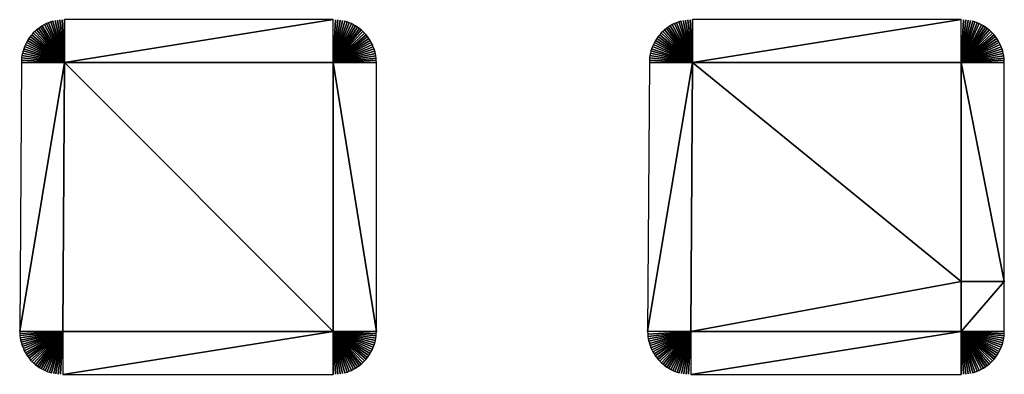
# Model space of a CAD drawing. Header units: metres. Extents: x 30502745 to 30502848, y 6949300 to 6949333.
# Tile 8 of 30: x 30502759 to 30502770, y 6949329 to 6949333. Entities that reach past the tile are written whole.
import ezdxf

# ---------------------------------------------------------------- set-up
doc = ezdxf.new("R2010")
doc.units = ezdxf.units.M
doc.layers.add('162400', color=1, linetype='Continuous', lineweight=0)

msp = doc.modelspace()

# ---------------------------------------------------------------- linework, layer by layer
at = {"layer": '162400', "linetype": 'ByBlock', "lineweight": -2}
for points in [[(30502759.62729562, 6949332.875353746, 77.37999999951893), (30502759.93701486, 6949332.508646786, 76.89999999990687), (30502759.64752044, 6949332.891521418, 77.37999999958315)], [(30502759.64752044, 6949332.891521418, 77.37999999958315), (30502759.93701486, 6949332.508646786, 76.89999999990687), (30502759.66858766, 6949332.906574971, 77.37999999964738)], [(30502759.66858766, 6949332.906574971, 77.37999999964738), (30502759.93701486, 6949332.508646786, 76.89999999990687), (30502759.69043597, 6949332.920470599, 77.37999999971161)], [(30502759.69043597, 6949332.920470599, 77.37999999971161), (30502759.93701486, 6949332.508646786, 76.89999999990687), (30502759.7130018, 6949332.933167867, 77.37999999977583)], [(30502759.7130018, 6949332.933167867, 77.37999999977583), (30502759.93701486, 6949332.508646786, 76.89999999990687), (30502759.73621947, 6949332.944629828, 77.37999999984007)], [(30502759.73621947, 6949332.944629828, 77.37999999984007), (30502759.93701486, 6949332.508646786, 76.89999999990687), (30502759.76002144, 6949332.954823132, 77.3799999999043)], [(30502759.76002144, 6949332.954823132, 77.3799999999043), (30502759.93701486, 6949332.508646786, 76.89999999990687), (30502759.78433844, 6949332.963718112, 77.37999999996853)], [(30502759.78433844, 6949332.963718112, 77.37999999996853), (30502759.93701486, 6949332.508646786, 76.89999999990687), (30502759.80909971, 6949332.971288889, 77.38000000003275)], [(30502759.80909971, 6949332.971288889, 77.38000000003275), (30502759.93701486, 6949332.508646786, 76.89999999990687), (30502759.83423319, 6949332.977513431, 77.38000000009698)], [(30502759.83423319, 6949332.977513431, 77.38000000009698), (30502759.93701486, 6949332.508646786, 76.89999999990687), (30502759.85966577, 6949332.982373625, 77.38000000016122)], [(30502759.85966577, 6949332.982373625, 77.38000000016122), (30502759.93701486, 6949332.508646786, 76.89999999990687), (30502759.88532341, 6949332.98585533, 77.38000000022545)], [(30502759.88532341, 6949332.98585533, 77.38000000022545), (30502759.93701486, 6949332.508646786, 76.89999999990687), (30502759.91113148, 6949332.987948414, 77.38000000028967)], [(30502759.91113148, 6949332.987948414, 77.38000000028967), (30502759.93701486, 6949332.508646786, 76.89999999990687), (30502759.93701486, 6949332.988646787, 77.3800000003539)], [(30502762.93389963, 6949332.988646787, 77.3800000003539), (30502759.93701486, 6949332.988646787, 77.3800000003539), (30502759.93701486, 6949332.508646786, 76.89999999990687)], [(30502762.93389963, 6949332.508646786, 76.89999999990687), (30502762.93389963, 6949332.988646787, 77.3800000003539), (30502759.93701486, 6949332.508646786, 76.89999999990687)], [(30502762.9598863, 6949332.987942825, 77.38000000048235), (30502762.93389963, 6949332.988646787, 77.3800000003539), (30502762.93389963, 6949332.508646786, 76.89999999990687)], [(30502762.9598863, 6949332.987942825, 77.38000000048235), (30502762.93389963, 6949332.508646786, 76.89999999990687), (30502762.98579675, 6949332.985833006, 77.38000000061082)], [(30502762.98579675, 6949332.985833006, 77.38000000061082), (30502762.93389963, 6949332.508646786, 76.89999999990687), (30502763.01155499, 6949332.982323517, 77.38000000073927)], [(30502763.01155499, 6949332.982323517, 77.38000000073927), (30502762.93389963, 6949332.508646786, 76.89999999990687), (30502763.03708544, 6949332.977424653, 77.38000000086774)], [(30502763.03708544, 6949332.977424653, 77.38000000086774), (30502762.93389963, 6949332.508646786, 76.89999999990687), (30502763.06231323, 6949332.971150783, 77.38000000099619)], [(30502763.06231323, 6949332.971150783, 77.38000000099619), (30502762.93389963, 6949332.508646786, 76.89999999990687), (30502763.08716436, 6949332.963520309, 77.38000000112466)], [(30502763.08716436, 6949332.963520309, 77.38000000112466), (30502762.93389963, 6949332.508646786, 76.89999999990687), (30502763.11156594, 6949332.954555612, 77.38000000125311)], [(30502763.11156594, 6949332.954555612, 77.38000000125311), (30502762.93389963, 6949332.508646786, 76.89999999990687), (30502763.1354464, 6949332.944282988, 77.38000000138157)], [(30502763.1354464, 6949332.944282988, 77.38000000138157), (30502762.93389963, 6949332.508646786, 76.89999999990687), (30502763.15873568, 6949332.932732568, 77.38000000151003)], [(30502763.15873568, 6949332.932732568, 77.38000000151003), (30502762.93389963, 6949332.508646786, 76.89999999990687), (30502763.18136548, 6949332.919938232, 77.38000000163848)], [(30502763.18136548, 6949332.919938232, 77.38000000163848), (30502762.93389963, 6949332.508646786, 76.89999999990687), (30502763.20326942, 6949332.905937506, 77.38000000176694)], [(30502763.20326942, 6949332.905937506, 77.38000000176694), (30502762.93389963, 6949332.508646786, 76.89999999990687), (30502763.22438325, 6949332.890771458, 77.3800000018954)], [(30502763.22438325, 6949332.890771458, 77.3800000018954), (30502762.93389963, 6949332.508646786, 76.89999999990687), (30502763.24464504, 6949332.874484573, 77.38000000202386)], [(30502766.62729562, 6949332.875353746, 77.37999999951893), (30502766.93701486, 6949332.508646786, 76.89999999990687), (30502766.64752044, 6949332.891521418, 77.37999999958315)], [(30502766.64752044, 6949332.891521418, 77.37999999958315), (30502766.93701486, 6949332.508646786, 76.89999999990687), (30502766.66858766, 6949332.906574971, 77.37999999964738)], [(30502766.66858766, 6949332.906574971, 77.37999999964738), (30502766.93701486, 6949332.508646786, 76.89999999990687), (30502766.69043597, 6949332.920470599, 77.37999999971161)], [(30502766.69043597, 6949332.920470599, 77.37999999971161), (30502766.93701486, 6949332.508646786, 76.89999999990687), (30502766.7130018, 6949332.933167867, 77.37999999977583)], [(30502766.7130018, 6949332.933167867, 77.37999999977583), (30502766.93701486, 6949332.508646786, 76.89999999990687), (30502766.73621947, 6949332.944629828, 77.37999999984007)], [(30502766.73621947, 6949332.944629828, 77.37999999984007), (30502766.93701486, 6949332.508646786, 76.89999999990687), (30502766.76002144, 6949332.954823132, 77.3799999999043)], [(30502766.76002144, 6949332.954823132, 77.3799999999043), (30502766.93701486, 6949332.508646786, 76.89999999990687), (30502766.78433844, 6949332.963718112, 77.37999999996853)], [(30502766.78433844, 6949332.963718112, 77.37999999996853), (30502766.93701486, 6949332.508646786, 76.89999999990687), (30502766.80909971, 6949332.971288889, 77.38000000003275)], [(30502766.80909971, 6949332.971288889, 77.38000000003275), (30502766.93701486, 6949332.508646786, 76.89999999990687), (30502766.83423319, 6949332.977513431, 77.38000000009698)], [(30502766.83423319, 6949332.977513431, 77.38000000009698), (30502766.93701486, 6949332.508646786, 76.89999999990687), (30502766.85966577, 6949332.982373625, 77.38000000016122)], [(30502766.85966577, 6949332.982373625, 77.38000000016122), (30502766.93701486, 6949332.508646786, 76.89999999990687), (30502766.88532341, 6949332.98585533, 77.38000000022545)], [(30502766.88532341, 6949332.98585533, 77.38000000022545), (30502766.93701486, 6949332.508646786, 76.89999999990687), (30502766.91113148, 6949332.987948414, 77.38000000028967)], [(30502766.91113148, 6949332.987948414, 77.38000000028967), (30502766.93701486, 6949332.508646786, 76.89999999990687), (30502766.93701486, 6949332.988646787, 77.3800000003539)], [(30502769.93389963, 6949332.988646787, 77.3800000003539), (30502766.93701486, 6949332.988646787, 77.3800000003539), (30502766.93701486, 6949332.508646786, 76.89999999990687)], [(30502769.93389963, 6949332.508646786, 76.89999999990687), (30502769.93389963, 6949332.988646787, 77.3800000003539), (30502766.93701486, 6949332.508646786, 76.89999999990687)], [(30502769.9598863, 6949332.987942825, 77.38000000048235), (30502769.93389963, 6949332.988646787, 77.3800000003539), (30502769.93389963, 6949332.508646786, 76.89999999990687)], [(30502769.9598863, 6949332.987942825, 77.38000000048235), (30502769.93389963, 6949332.508646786, 76.89999999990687), (30502769.98579675, 6949332.985833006, 77.38000000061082)], [(30502769.98579675, 6949332.985833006, 77.38000000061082), (30502769.93389963, 6949332.508646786, 76.89999999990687), (30502770.01155499, 6949332.982323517, 77.38000000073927)], [(30502770.01155499, 6949332.982323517, 77.38000000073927), (30502769.93389963, 6949332.508646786, 76.89999999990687), (30502770.03708544, 6949332.977424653, 77.38000000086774)], [(30502770.03708544, 6949332.977424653, 77.38000000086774), (30502769.93389963, 6949332.508646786, 76.89999999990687), (30502770.06231323, 6949332.971150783, 77.38000000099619)], [(30502770.06231323, 6949332.971150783, 77.38000000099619), (30502769.93389963, 6949332.508646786, 76.89999999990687), (30502770.08716436, 6949332.963520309, 77.38000000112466)], [(30502770.08716436, 6949332.963520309, 77.38000000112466), (30502769.93389963, 6949332.508646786, 76.89999999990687), (30502770.11156594, 6949332.954555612, 77.38000000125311)], [(30502770.11156594, 6949332.954555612, 77.38000000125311), (30502769.93389963, 6949332.508646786, 76.89999999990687), (30502770.1354464, 6949332.944282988, 77.38000000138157)], [(30502770.1354464, 6949332.944282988, 77.38000000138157), (30502769.93389963, 6949332.508646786, 76.89999999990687), (30502770.15873568, 6949332.932732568, 77.38000000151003)], [(30502770.15873568, 6949332.932732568, 77.38000000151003), (30502769.93389963, 6949332.508646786, 76.89999999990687), (30502770.18136548, 6949332.919938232, 77.38000000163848)], [(30502770.18136548, 6949332.919938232, 77.38000000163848), (30502769.93389963, 6949332.508646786, 76.89999999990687), (30502770.20326942, 6949332.905937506, 77.38000000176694)], [(30502770.20326942, 6949332.905937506, 77.38000000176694), (30502769.93389963, 6949332.508646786, 76.89999999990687), (30502770.22438325, 6949332.890771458, 77.3800000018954)], [(30502770.22438325, 6949332.890771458, 77.3800000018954), (30502769.93389963, 6949332.508646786, 76.89999999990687), (30502770.24464504, 6949332.874484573, 77.38000000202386)], [(30502759.52674017, 6949332.757794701, 77.37999999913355), (30502759.93701486, 6949332.508646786, 76.89999999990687), (30502759.54077208, 6949332.779555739, 77.37999999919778)], [(30502759.54077208, 6949332.779555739, 77.37999999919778), (30502759.93701486, 6949332.508646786, 76.89999999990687), (30502759.555957, 6949332.800528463, 77.37999999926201)], [(30502759.555957, 6949332.800528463, 77.37999999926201), (30502759.93701486, 6949332.508646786, 76.89999999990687), (30502759.57225076, 6949332.820651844, 77.37999999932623)], [(30502759.57225076, 6949332.820651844, 77.37999999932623), (30502759.93701486, 6949332.508646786, 76.89999999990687), (30502759.58960595, 6949332.839867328, 77.37999999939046)], [(30502759.58960595, 6949332.839867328, 77.37999999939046), (30502759.93701486, 6949332.508646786, 76.89999999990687), (30502759.60797204, 6949332.858118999, 77.3799999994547)], [(30502759.60797204, 6949332.858118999, 77.3799999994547), (30502759.93701486, 6949332.508646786, 76.89999999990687), (30502759.62729562, 6949332.875353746, 77.37999999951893)], [(30502763.24464504, 6949332.874484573, 77.38000000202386), (30502762.93389963, 6949332.508646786, 76.89999999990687), (30502763.26399537, 6949332.857124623, 77.38000000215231)], [(30502763.26399537, 6949332.857124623, 77.38000000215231), (30502762.93389963, 6949332.508646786, 76.89999999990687), (30502763.28237746, 6949332.838742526, 77.38000000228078)], [(30502763.28237746, 6949332.838742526, 77.38000000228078), (30502762.93389963, 6949332.508646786, 76.89999999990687), (30502763.29973741, 6949332.819392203, 77.38000000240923)], [(30502763.29973741, 6949332.819392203, 77.38000000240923), (30502762.93389963, 6949332.508646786, 76.89999999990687), (30502763.3160243, 6949332.799130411, 77.3800000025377)], [(30502763.3160243, 6949332.799130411, 77.3800000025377), (30502762.93389963, 6949332.508646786, 76.89999999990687), (30502763.33119035, 6949332.778016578, 77.38000000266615)], [(30502763.33119035, 6949332.778016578, 77.38000000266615), (30502762.93389963, 6949332.508646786, 76.89999999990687), (30502763.34519107, 6949332.756112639, 77.38000000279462)], [(30502766.52674017, 6949332.757794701, 77.37999999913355), (30502766.93701486, 6949332.508646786, 76.89999999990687), (30502766.54077208, 6949332.779555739, 77.37999999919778)], [(30502766.54077208, 6949332.779555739, 77.37999999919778), (30502766.93701486, 6949332.508646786, 76.89999999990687), (30502766.555957, 6949332.800528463, 77.37999999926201)], [(30502766.555957, 6949332.800528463, 77.37999999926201), (30502766.93701486, 6949332.508646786, 76.89999999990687), (30502766.57225076, 6949332.820651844, 77.37999999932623)], [(30502766.57225076, 6949332.820651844, 77.37999999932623), (30502766.93701486, 6949332.508646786, 76.89999999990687), (30502766.58960595, 6949332.839867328, 77.37999999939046)], [(30502766.58960595, 6949332.839867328, 77.37999999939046), (30502766.93701486, 6949332.508646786, 76.89999999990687), (30502766.60797204, 6949332.858118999, 77.3799999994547)], [(30502766.60797204, 6949332.858118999, 77.3799999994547), (30502766.93701486, 6949332.508646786, 76.89999999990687), (30502766.62729562, 6949332.875353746, 77.37999999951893)], [(30502770.24464504, 6949332.874484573, 77.38000000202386), (30502769.93389963, 6949332.508646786, 76.89999999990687), (30502770.26399537, 6949332.857124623, 77.38000000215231)], [(30502770.26399537, 6949332.857124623, 77.38000000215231), (30502769.93389963, 6949332.508646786, 76.89999999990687), (30502770.28237746, 6949332.838742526, 77.38000000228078)], [(30502770.28237746, 6949332.838742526, 77.38000000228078), (30502769.93389963, 6949332.508646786, 76.89999999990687), (30502770.29973741, 6949332.819392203, 77.38000000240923)], [(30502770.29973741, 6949332.819392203, 77.38000000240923), (30502769.93389963, 6949332.508646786, 76.89999999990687), (30502770.3160243, 6949332.799130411, 77.3800000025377)], [(30502770.3160243, 6949332.799130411, 77.3800000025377), (30502769.93389963, 6949332.508646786, 76.89999999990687), (30502770.33119035, 6949332.778016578, 77.38000000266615)], [(30502770.33119035, 6949332.778016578, 77.38000000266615), (30502769.93389963, 6949332.508646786, 76.89999999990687), (30502770.34519107, 6949332.756112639, 77.38000000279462)], [(30502759.48290662, 6949332.664164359, 77.37999999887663), (30502759.93701486, 6949332.508646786, 76.89999999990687), (30502759.49195341, 6949332.688425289, 77.37999999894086)], [(30502759.49195341, 6949332.688425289, 77.37999999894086), (30502759.93701486, 6949332.508646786, 76.89999999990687), (30502759.50229527, 6949332.712163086, 77.3799999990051)], [(30502759.50229527, 6949332.712163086, 77.3799999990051), (30502759.93701486, 6949332.508646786, 76.89999999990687), (30502759.51390212, 6949332.735308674, 77.37999999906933)], [(30502759.51390212, 6949332.735308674, 77.37999999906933), (30502759.93701486, 6949332.508646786, 76.89999999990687), (30502759.52674017, 6949332.757794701, 77.37999999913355)], [(30502763.34519107, 6949332.756112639, 77.38000000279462), (30502762.93389963, 6949332.508646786, 76.89999999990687), (30502763.35798541, 6949332.733482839, 77.38000000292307)], [(30502763.35798541, 6949332.733482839, 77.38000000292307), (30502762.93389963, 6949332.508646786, 76.89999999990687), (30502763.36953583, 6949332.710193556, 77.38000000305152)], [(30502763.36953583, 6949332.710193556, 77.38000000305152), (30502762.93389963, 6949332.508646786, 76.89999999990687), (30502763.37980845, 6949332.686313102, 77.38000000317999)], [(30502763.37980845, 6949332.686313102, 77.38000000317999), (30502762.93389963, 6949332.508646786, 76.89999999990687), (30502763.38877315, 6949332.661911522, 77.38000000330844)], [(30502766.48290662, 6949332.664164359, 77.37999999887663), (30502766.93701486, 6949332.508646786, 76.89999999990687), (30502766.49195341, 6949332.688425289, 77.37999999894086)], [(30502766.49195341, 6949332.688425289, 77.37999999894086), (30502766.93701486, 6949332.508646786, 76.89999999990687), (30502766.50229527, 6949332.712163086, 77.3799999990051)], [(30502766.50229527, 6949332.712163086, 77.3799999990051), (30502766.93701486, 6949332.508646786, 76.89999999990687), (30502766.51390212, 6949332.735308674, 77.37999999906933)], [(30502766.51390212, 6949332.735308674, 77.37999999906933), (30502766.93701486, 6949332.508646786, 76.89999999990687), (30502766.52674017, 6949332.757794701, 77.37999999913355)], [(30502770.34519107, 6949332.756112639, 77.38000000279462), (30502769.93389963, 6949332.508646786, 76.89999999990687), (30502770.35798541, 6949332.733482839, 77.38000000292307)], [(30502770.35798541, 6949332.733482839, 77.38000000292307), (30502769.93389963, 6949332.508646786, 76.89999999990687), (30502770.36953583, 6949332.710193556, 77.38000000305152)], [(30502770.36953583, 6949332.710193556, 77.38000000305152), (30502769.93389963, 6949332.508646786, 76.89999999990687), (30502770.37980845, 6949332.686313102, 77.38000000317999)], [(30502770.37980845, 6949332.686313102, 77.38000000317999), (30502769.93389963, 6949332.508646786, 76.89999999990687), (30502770.38877315, 6949332.661911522, 77.38000000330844)], [(30502759.45788436, 6949332.537525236, 77.37999999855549), (30502759.93701486, 6949332.508646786, 76.89999999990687), (30502759.4601387, 6949332.563319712, 77.37999999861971)], [(30502759.4601387, 6949332.563319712, 77.37999999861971), (30502759.93701486, 6949332.508646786, 76.89999999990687), (30502759.46378069, 6949332.588955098, 77.37999999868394)], [(30502759.46378069, 6949332.588955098, 77.37999999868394), (30502759.93701486, 6949332.508646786, 76.89999999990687), (30502759.46879974, 6949332.614356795, 77.37999999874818)], [(30502759.46879974, 6949332.614356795, 77.37999999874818), (30502759.93701486, 6949332.508646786, 76.89999999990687), (30502759.47518124, 6949332.639450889, 77.37999999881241)], [(30502759.47518124, 6949332.639450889, 77.37999999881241), (30502759.93701486, 6949332.508646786, 76.89999999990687), (30502759.48290662, 6949332.664164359, 77.37999999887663)], [(30502763.38877315, 6949332.661911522, 77.38000000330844), (30502762.93389963, 6949332.508646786, 76.89999999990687), (30502763.39640363, 6949332.637060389, 77.3800000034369)], [(30502763.39640363, 6949332.637060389, 77.3800000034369), (30502762.93389963, 6949332.508646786, 76.89999999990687), (30502763.4026775, 6949332.611832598, 77.38000000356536)], [(30502763.4026775, 6949332.611832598, 77.38000000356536), (30502762.93389963, 6949332.508646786, 76.89999999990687), (30502763.40757636, 6949332.586302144, 77.38000000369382)], [(30502763.40757636, 6949332.586302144, 77.38000000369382), (30502762.93389963, 6949332.508646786, 76.89999999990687), (30502763.41108585, 6949332.560543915, 77.38000000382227)], [(30502763.41108585, 6949332.560543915, 77.38000000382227), (30502762.93389963, 6949332.508646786, 76.89999999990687), (30502763.41319567, 6949332.534633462, 77.38000000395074)], [(30502766.45788436, 6949332.537525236, 77.37999999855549), (30502766.93701486, 6949332.508646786, 76.89999999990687), (30502766.4601387, 6949332.563319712, 77.37999999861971)], [(30502766.4601387, 6949332.563319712, 77.37999999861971), (30502766.93701486, 6949332.508646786, 76.89999999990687), (30502766.46378069, 6949332.588955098, 77.37999999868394)], [(30502766.46378069, 6949332.588955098, 77.37999999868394), (30502766.93701486, 6949332.508646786, 76.89999999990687), (30502766.46879974, 6949332.614356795, 77.37999999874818)], [(30502766.46879974, 6949332.614356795, 77.37999999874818), (30502766.93701486, 6949332.508646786, 76.89999999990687), (30502766.47518124, 6949332.639450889, 77.37999999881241)], [(30502766.47518124, 6949332.639450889, 77.37999999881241), (30502766.93701486, 6949332.508646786, 76.89999999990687), (30502766.48290662, 6949332.664164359, 77.37999999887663)], [(30502770.38877315, 6949332.661911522, 77.38000000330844), (30502769.93389963, 6949332.508646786, 76.89999999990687), (30502770.39640363, 6949332.637060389, 77.3800000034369)], [(30502770.39640363, 6949332.637060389, 77.3800000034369), (30502769.93389963, 6949332.508646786, 76.89999999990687), (30502770.4026775, 6949332.611832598, 77.38000000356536)], [(30502770.4026775, 6949332.611832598, 77.38000000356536), (30502769.93389963, 6949332.508646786, 76.89999999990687), (30502770.40757636, 6949332.586302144, 77.38000000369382)], [(30502770.40757636, 6949332.586302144, 77.38000000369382), (30502769.93389963, 6949332.508646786, 76.89999999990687), (30502770.41108585, 6949332.560543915, 77.38000000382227)], [(30502770.41108585, 6949332.560543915, 77.38000000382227), (30502769.93389963, 6949332.508646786, 76.89999999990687), (30502770.41319567, 6949332.534633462, 77.38000000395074)], [(30502759.93701486, 6949332.508646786, 76.89999999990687), (30502759.45702423, 6949332.511646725, 77.37999999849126), (30502759.43827426, 6949329.511646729, 77.37999999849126)], [(30502759.93701486, 6949332.508646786, 76.89999999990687), (30502759.43827426, 6949329.511646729, 77.37999999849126), (30502759.91826488, 6949329.50864679, 76.89999999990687)], [(30502759.45788436, 6949332.537525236, 77.37999999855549), (30502759.45702423, 6949332.511646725, 77.37999999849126), (30502759.93701486, 6949332.508646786, 76.89999999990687)], [(30502762.93389963, 6949329.508646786, 76.89999999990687), (30502759.93701486, 6949332.508646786, 76.89999999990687), (30502759.91826488, 6949329.50864679, 76.89999999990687)], [(30502762.93389963, 6949329.508646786, 76.89999999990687), (30502762.93389963, 6949332.508646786, 76.89999999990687), (30502759.93701486, 6949332.508646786, 76.89999999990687)], [(30502763.41319567, 6949332.534633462, 77.38000000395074), (30502762.93389963, 6949332.508646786, 76.89999999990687), (30502763.41389963, 6949332.508646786, 77.38000000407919)], [(30502763.41389963, 6949329.508646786, 77.38000000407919), (30502763.41389963, 6949332.508646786, 77.38000000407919), (30502762.93389963, 6949332.508646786, 76.89999999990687)], [(30502762.93389963, 6949329.508646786, 76.89999999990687), (30502763.41389963, 6949329.508646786, 77.38000000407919), (30502762.93389963, 6949332.508646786, 76.89999999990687)], [(30502766.93701486, 6949332.508646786, 76.89999999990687), (30502766.45702423, 6949332.511646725, 77.37999999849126), (30502766.43827426, 6949329.511646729, 77.37999999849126)], [(30502766.93701486, 6949332.508646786, 76.89999999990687), (30502766.43827426, 6949329.511646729, 77.37999999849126), (30502766.91826488, 6949329.50864679, 76.89999999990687)], [(30502766.45788436, 6949332.537525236, 77.37999999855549), (30502766.45702423, 6949332.511646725, 77.37999999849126), (30502766.93701486, 6949332.508646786, 76.89999999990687)], [(30502769.93389963, 6949330.066394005, 76.9), (30502766.93701486, 6949332.508646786, 76.89999999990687), (30502766.91826488, 6949329.50864679, 76.89999999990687)], [(30502769.93389963, 6949330.066394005, 76.9), (30502769.93389963, 6949332.508646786, 76.89999999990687), (30502766.93701486, 6949332.508646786, 76.89999999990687)], [(30502770.41319567, 6949332.534633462, 77.38000000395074), (30502769.93389963, 6949332.508646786, 76.89999999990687), (30502770.41389963, 6949332.508646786, 77.38000000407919)], [(30502770.41389963, 6949330.066394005, 77.38000000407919), (30502770.41389963, 6949332.508646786, 77.38000000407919), (30502769.93389963, 6949332.508646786, 76.89999999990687)], [(30502769.93389963, 6949330.066394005, 76.9), (30502770.41389963, 6949330.066394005, 77.38000000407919), (30502769.93389963, 6949332.508646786, 76.89999999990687)], [(30502769.93389963, 6949330.066394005, 76.9), (30502766.91826488, 6949329.50864679, 76.89999999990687), (30502769.93389963, 6949329.508646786, 76.89999999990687)], [(30502770.41389963, 6949330.066394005, 77.38000000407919), (30502769.93389963, 6949329.508646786, 76.89999999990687), (30502770.41389963, 6949329.508646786, 77.38000000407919)], [(30502769.93389963, 6949330.066394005, 76.9), (30502769.93389963, 6949329.508646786, 76.89999999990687), (30502770.41389963, 6949330.066394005, 77.38000000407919)], [(30502759.43877968, 6949329.486421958, 77.37999999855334), (30502759.91826488, 6949329.50864679, 76.89999999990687), (30502759.43827426, 6949329.511646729, 77.37999999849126)], [(30502759.44060982, 6949329.461258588, 77.37999999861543), (30502759.91826488, 6949329.50864679, 76.89999999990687), (30502759.43877968, 6949329.486421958, 77.37999999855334)], [(30502759.44375961, 6949329.436226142, 77.37999999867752), (30502759.91826488, 6949329.50864679, 76.89999999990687), (30502759.44060982, 6949329.461258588, 77.37999999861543)], [(30502759.44822036, 6949329.411393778, 77.3799999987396), (30502759.91826488, 6949329.50864679, 76.89999999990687), (30502759.44375961, 6949329.436226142, 77.37999999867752)], [(30502759.45397974, 6949329.386830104, 77.3799999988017), (30502759.91826488, 6949329.50864679, 76.89999999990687), (30502759.44822036, 6949329.411393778, 77.3799999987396)], [(30502759.46102183, 6949329.362602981, 77.37999999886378), (30502759.91826488, 6949329.50864679, 76.89999999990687), (30502759.45397974, 6949329.386830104, 77.3799999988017)], [(30502759.46932719, 6949329.338779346, 77.37999999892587), (30502759.91826488, 6949329.50864679, 76.89999999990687), (30502759.46102183, 6949329.362602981, 77.37999999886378)], [(30502759.47887286, 6949329.315425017, 77.37999999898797), (30502759.91826488, 6949329.50864679, 76.89999999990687), (30502759.46932719, 6949329.338779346, 77.37999999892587)], [(30502759.48963248, 6949329.292604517, 77.37999999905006), (30502759.91826488, 6949329.50864679, 76.89999999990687), (30502759.47887286, 6949329.315425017, 77.37999999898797)], [(30502759.50157631, 6949329.270380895, 77.37999999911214), (30502759.91826488, 6949329.50864679, 76.89999999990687), (30502759.48963248, 6949329.292604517, 77.37999999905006)], [(30502759.51467136, 6949329.248815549, 77.37999999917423), (30502759.91826488, 6949329.50864679, 76.89999999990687), (30502759.50157631, 6949329.270380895, 77.37999999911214)], [(30502759.52888146, 6949329.227968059, 77.37999999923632), (30502759.91826488, 6949329.50864679, 76.89999999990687), (30502759.51467136, 6949329.248815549, 77.37999999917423)], [(30502759.54416733, 6949329.207896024, 77.3799999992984), (30502759.91826488, 6949329.50864679, 76.89999999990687), (30502759.52888146, 6949329.227968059, 77.37999999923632)], [(30502759.56048675, 6949329.188654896, 77.37999999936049), (30502759.91826488, 6949329.50864679, 76.89999999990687), (30502759.54416733, 6949329.207896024, 77.3799999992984)], [(30502759.57779464, 6949329.170297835, 77.37999999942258), (30502759.91826488, 6949329.50864679, 76.89999999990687), (30502759.56048675, 6949329.188654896, 77.37999999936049)], [(30502759.59604317, 6949329.152875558, 77.37999999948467), (30502759.91826488, 6949329.50864679, 76.89999999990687), (30502759.57779464, 6949329.170297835, 77.37999999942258)], [(30502759.61518193, 6949329.136436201, 77.37999999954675), (30502759.91826488, 6949329.50864679, 76.89999999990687), (30502759.59604317, 6949329.152875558, 77.37999999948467)], [(30502759.63515804, 6949329.121025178, 77.37999999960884), (30502759.91826488, 6949329.50864679, 76.89999999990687), (30502759.61518193, 6949329.136436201, 77.37999999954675)], [(30502759.65591631, 6949329.106685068, 77.37999999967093), (30502759.91826488, 6949329.50864679, 76.89999999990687), (30502759.63515804, 6949329.121025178, 77.37999999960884)], [(30502759.67739939, 6949329.093455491, 77.37999999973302), (30502759.91826488, 6949329.50864679, 76.89999999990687), (30502759.65591631, 6949329.106685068, 77.37999999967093)], [(30502759.69954793, 6949329.081372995, 77.3799999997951), (30502759.91826488, 6949329.50864679, 76.89999999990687), (30502759.67739939, 6949329.093455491, 77.37999999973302)], [(30502759.72230074, 6949329.070470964, 77.37999999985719), (30502759.91826488, 6949329.50864679, 76.89999999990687), (30502759.69954793, 6949329.081372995, 77.3799999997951)], [(30502759.74559495, 6949329.060779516, 77.37999999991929), (30502759.91826488, 6949329.50864679, 76.89999999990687), (30502759.72230074, 6949329.070470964, 77.37999999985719)], [(30502759.76936621, 6949329.052325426, 77.37999999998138), (30502759.91826488, 6949329.50864679, 76.89999999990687), (30502759.74559495, 6949329.060779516, 77.37999999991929)], [(30502759.79354885, 6949329.045132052, 77.38000000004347), (30502759.91826488, 6949329.50864679, 76.89999999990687), (30502759.76936621, 6949329.052325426, 77.37999999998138)], [(30502759.81807605, 6949329.039219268, 77.38000000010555), (30502759.91826488, 6949329.50864679, 76.89999999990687), (30502759.79354885, 6949329.045132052, 77.38000000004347)], [(30502759.84288005, 6949329.034603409, 77.38000000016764), (30502759.91826488, 6949329.50864679, 76.89999999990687), (30502759.81807605, 6949329.039219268, 77.38000000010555)], [(30502759.86789232, 6949329.031297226, 77.38000000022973), (30502759.91826488, 6949329.50864679, 76.89999999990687), (30502759.84288005, 6949329.034603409, 77.38000000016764)], [(30502759.89304376, 6949329.029309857, 77.38000000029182), (30502759.91826488, 6949329.50864679, 76.89999999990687), (30502759.86789232, 6949329.031297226, 77.38000000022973)], [(30502759.89304376, 6949329.029309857, 77.38000000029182), (30502759.91826488, 6949329.028646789, 77.3800000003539), (30502759.91826488, 6949329.50864679, 76.89999999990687)], [(30502759.91826488, 6949329.028646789, 77.3800000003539), (30502762.93389963, 6949329.508646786, 76.89999999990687), (30502759.91826488, 6949329.50864679, 76.89999999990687)], [(30502759.91826488, 6949329.028646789, 77.3800000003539), (30502762.93389963, 6949329.028646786, 77.3800000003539), (30502762.93389963, 6949329.508646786, 76.89999999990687)], [(30502763.41319567, 6949329.48266011, 77.38000000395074), (30502763.41389963, 6949329.508646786, 77.38000000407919), (30502762.93389963, 6949329.508646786, 76.89999999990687)], [(30502763.41319567, 6949329.48266011, 77.38000000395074), (30502762.93389963, 6949329.508646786, 76.89999999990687), (30502763.41108585, 6949329.456749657, 77.38000000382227)], [(30502763.41108585, 6949329.456749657, 77.38000000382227), (30502762.93389963, 6949329.508646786, 76.89999999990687), (30502763.40757636, 6949329.430991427, 77.38000000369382)], [(30502763.40757636, 6949329.430991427, 77.38000000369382), (30502762.93389963, 6949329.508646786, 76.89999999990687), (30502763.4026775, 6949329.405460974, 77.38000000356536)], [(30502763.4026775, 6949329.405460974, 77.38000000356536), (30502762.93389963, 6949329.508646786, 76.89999999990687), (30502763.39640363, 6949329.380233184, 77.3800000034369)], [(30502763.39640363, 6949329.380233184, 77.3800000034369), (30502762.93389963, 6949329.508646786, 76.89999999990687), (30502763.38877315, 6949329.35538205, 77.38000000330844)], [(30502763.38877315, 6949329.35538205, 77.38000000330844), (30502762.93389963, 6949329.508646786, 76.89999999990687), (30502763.37980846, 6949329.33098047, 77.38000000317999)], [(30502763.37980846, 6949329.33098047, 77.38000000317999), (30502762.93389963, 6949329.508646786, 76.89999999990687), (30502763.36953583, 6949329.307100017, 77.38000000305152)], [(30502763.36953583, 6949329.307100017, 77.38000000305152), (30502762.93389963, 6949329.508646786, 76.89999999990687), (30502763.35798541, 6949329.283810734, 77.38000000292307)], [(30502763.35798541, 6949329.283810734, 77.38000000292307), (30502762.93389963, 6949329.508646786, 76.89999999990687), (30502763.34519107, 6949329.261180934, 77.38000000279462)], [(30502763.34519107, 6949329.261180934, 77.38000000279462), (30502762.93389963, 6949329.508646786, 76.89999999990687), (30502763.33119035, 6949329.239276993, 77.38000000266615)], [(30502763.33119035, 6949329.239276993, 77.38000000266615), (30502762.93389963, 6949329.508646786, 76.89999999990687), (30502763.3160243, 6949329.218163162, 77.3800000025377)], [(30502763.3160243, 6949329.218163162, 77.3800000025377), (30502762.93389963, 6949329.508646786, 76.89999999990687), (30502763.29973741, 6949329.197901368, 77.38000000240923)], [(30502763.29973741, 6949329.197901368, 77.38000000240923), (30502762.93389963, 6949329.508646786, 76.89999999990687), (30502763.28237746, 6949329.178551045, 77.38000000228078)], [(30502763.28237746, 6949329.178551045, 77.38000000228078), (30502762.93389963, 6949329.508646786, 76.89999999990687), (30502763.26399537, 6949329.160168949, 77.38000000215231)], [(30502763.26399537, 6949329.160168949, 77.38000000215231), (30502762.93389963, 6949329.508646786, 76.89999999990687), (30502763.24464504, 6949329.142808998, 77.38000000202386)], [(30502763.24464504, 6949329.142808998, 77.38000000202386), (30502762.93389963, 6949329.508646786, 76.89999999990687), (30502763.22438325, 6949329.126522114, 77.3800000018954)], [(30502763.22438325, 6949329.126522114, 77.3800000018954), (30502762.93389963, 6949329.508646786, 76.89999999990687), (30502763.20326942, 6949329.111356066, 77.38000000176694)], [(30502763.20326942, 6949329.111356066, 77.38000000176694), (30502762.93389963, 6949329.508646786, 76.89999999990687), (30502763.18136548, 6949329.097355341, 77.38000000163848)], [(30502763.18136548, 6949329.097355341, 77.38000000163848), (30502762.93389963, 6949329.508646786, 76.89999999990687), (30502763.15873568, 6949329.084561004, 77.38000000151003)], [(30502763.15873568, 6949329.084561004, 77.38000000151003), (30502762.93389963, 6949329.508646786, 76.89999999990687), (30502763.1354464, 6949329.073010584, 77.38000000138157)], [(30502763.1354464, 6949329.073010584, 77.38000000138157), (30502762.93389963, 6949329.508646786, 76.89999999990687), (30502763.11156594, 6949329.062737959, 77.38000000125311)], [(30502763.11156594, 6949329.062737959, 77.38000000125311), (30502762.93389963, 6949329.508646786, 76.89999999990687), (30502763.08716436, 6949329.053773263, 77.38000000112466)], [(30502763.08716436, 6949329.053773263, 77.38000000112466), (30502762.93389963, 6949329.508646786, 76.89999999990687), (30502763.06231323, 6949329.04614279, 77.38000000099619)], [(30502763.06231323, 6949329.04614279, 77.38000000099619), (30502762.93389963, 6949329.508646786, 76.89999999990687), (30502763.03708544, 6949329.039868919, 77.38000000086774)], [(30502763.03708544, 6949329.039868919, 77.38000000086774), (30502762.93389963, 6949329.508646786, 76.89999999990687), (30502763.01155499, 6949329.034970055, 77.38000000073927)], [(30502763.01155499, 6949329.034970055, 77.38000000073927), (30502762.93389963, 6949329.508646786, 76.89999999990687), (30502762.98579675, 6949329.031460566, 77.38000000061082)], [(30502762.98579675, 6949329.031460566, 77.38000000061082), (30502762.93389963, 6949329.508646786, 76.89999999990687), (30502762.9598863, 6949329.029350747, 77.38000000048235)], [(30502762.9598863, 6949329.029350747, 77.38000000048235), (30502762.93389963, 6949329.508646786, 76.89999999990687), (30502762.93389963, 6949329.028646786, 77.3800000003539)], [(30502766.4394054, 6949329.475577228, 77.38000000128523), (30502766.91826488, 6949329.50864679, 76.89999999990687), (30502766.43827426, 6949329.511646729, 77.37999999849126)], [(30502766.44186698, 6949329.44995233, 77.38000000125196), (30502766.91826488, 6949329.50864679, 76.89999999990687), (30502766.4394054, 6949329.475577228, 77.38000000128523)], [(30502766.44569881, 6949329.424496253, 77.3800000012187), (30502766.91826488, 6949329.50864679, 76.89999999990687), (30502766.44186698, 6949329.44995233, 77.38000000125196)], [(30502766.45088988, 6949329.399282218, 77.38000000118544), (30502766.91826488, 6949329.50864679, 76.89999999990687), (30502766.44569881, 6949329.424496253, 77.3800000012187)], [(30502766.45742525, 6949329.374382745, 77.38000000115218), (30502766.91826488, 6949329.50864679, 76.89999999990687), (30502766.45088988, 6949329.399282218, 77.38000000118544)], [(30502766.46528612, 6949329.349869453, 77.38000000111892), (30502766.91826488, 6949329.50864679, 76.89999999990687), (30502766.45742525, 6949329.374382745, 77.38000000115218)], [(30502766.47444988, 6949329.325812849, 77.38000000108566), (30502766.91826488, 6949329.50864679, 76.89999999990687), (30502766.46528612, 6949329.349869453, 77.38000000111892)], [(30502766.48489019, 6949329.302282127, 77.3800000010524), (30502766.91826488, 6949329.50864679, 76.89999999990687), (30502766.47444988, 6949329.325812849, 77.38000000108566)], [(30502766.49657699, 6949329.279344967, 77.38000000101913), (30502766.91826488, 6949329.50864679, 76.89999999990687), (30502766.48489019, 6949329.302282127, 77.3800000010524)], [(30502766.50947669, 6949329.257067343, 77.38000000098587), (30502766.91826488, 6949329.50864679, 76.89999999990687), (30502766.49657699, 6949329.279344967, 77.38000000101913)], [(30502766.52355218, 6949329.235513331, 77.3800000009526), (30502766.91826488, 6949329.50864679, 76.89999999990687), (30502766.50947669, 6949329.257067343, 77.38000000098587)], [(30502766.53876298, 6949329.214744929, 77.38000000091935), (30502766.91826488, 6949329.50864679, 76.89999999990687), (30502766.52355218, 6949329.235513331, 77.3800000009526)], [(30502766.55506532, 6949329.194821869, 77.38000000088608), (30502766.91826488, 6949329.50864679, 76.89999999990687), (30502766.53876298, 6949329.214744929, 77.38000000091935)], [(30502766.57241233, 6949329.175801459, 77.38000000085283), (30502766.91826488, 6949329.50864679, 76.89999999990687), (30502766.55506532, 6949329.194821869, 77.38000000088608)], [(30502766.59075411, 6949329.157738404, 77.38000000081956), (30502766.91826488, 6949329.50864679, 76.89999999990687), (30502766.57241233, 6949329.175801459, 77.38000000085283)], [(30502766.6100379, 6949329.14068466, 77.3800000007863), (30502766.91826488, 6949329.50864679, 76.89999999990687), (30502766.59075411, 6949329.157738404, 77.38000000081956)], [(30502766.63020824, 6949329.124689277, 77.38000000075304), (30502766.91826488, 6949329.50864679, 76.89999999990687), (30502766.6100379, 6949329.14068466, 77.3800000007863)], [(30502766.65120711, 6949329.109798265, 77.38000000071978), (30502766.91826488, 6949329.50864679, 76.89999999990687), (30502766.63020824, 6949329.124689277, 77.38000000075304)], [(30502766.67297411, 6949329.096054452, 77.38000000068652), (30502766.91826488, 6949329.50864679, 76.89999999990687), (30502766.65120711, 6949329.109798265, 77.38000000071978)], [(30502766.69544664, 6949329.083497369, 77.38000000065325), (30502766.91826488, 6949329.50864679, 76.89999999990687), (30502766.67297411, 6949329.096054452, 77.38000000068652)], [(30502766.71856005, 6949329.072163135, 77.38000000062), (30502766.91826488, 6949329.50864679, 76.89999999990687), (30502766.69544664, 6949329.083497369, 77.38000000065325)], [(30502766.74224787, 6949329.06208435, 77.38000000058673), (30502766.91826488, 6949329.50864679, 76.89999999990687), (30502766.71856005, 6949329.072163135, 77.38000000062)], [(30502766.76644197, 6949329.053290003, 77.38000000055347), (30502766.91826488, 6949329.50864679, 76.89999999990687), (30502766.74224787, 6949329.06208435, 77.38000000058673)], [(30502766.79107274, 6949329.04580539, 77.38000000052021), (30502766.91826488, 6949329.50864679, 76.89999999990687), (30502766.76644197, 6949329.053290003, 77.38000000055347)], [(30502766.81606937, 6949329.039652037, 77.38000000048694), (30502766.91826488, 6949329.50864679, 76.89999999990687), (30502766.79107274, 6949329.04580539, 77.38000000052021)], [(30502766.84135993, 6949329.034847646, 77.38000000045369), (30502766.91826488, 6949329.50864679, 76.89999999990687), (30502766.81606937, 6949329.039652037, 77.38000000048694)], [(30502766.86687169, 6949329.031406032, 77.38000000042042), (30502766.91826488, 6949329.50864679, 76.89999999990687), (30502766.84135993, 6949329.034847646, 77.38000000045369)], [(30502766.89253128, 6949329.029337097, 77.38000000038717), (30502766.91826488, 6949329.50864679, 76.89999999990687), (30502766.86687169, 6949329.031406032, 77.38000000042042)], [(30502766.89253128, 6949329.029337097, 77.38000000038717), (30502766.91826488, 6949329.028646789, 77.3800000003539), (30502766.91826488, 6949329.50864679, 76.89999999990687)], [(30502766.91826488, 6949329.028646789, 77.3800000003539), (30502769.93389963, 6949329.508646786, 76.89999999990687), (30502766.91826488, 6949329.50864679, 76.89999999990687)], [(30502766.91826488, 6949329.028646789, 77.3800000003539), (30502769.93389963, 6949329.028646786, 77.3800000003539), (30502769.93389963, 6949329.508646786, 76.89999999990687)], [(30502770.41319567, 6949329.48266011, 77.38000000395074), (30502770.41389963, 6949329.508646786, 77.38000000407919), (30502769.93389963, 6949329.508646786, 76.89999999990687)], [(30502770.41319567, 6949329.48266011, 77.38000000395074), (30502769.93389963, 6949329.508646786, 76.89999999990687), (30502770.41108585, 6949329.456749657, 77.38000000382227)], [(30502770.41108585, 6949329.456749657, 77.38000000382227), (30502769.93389963, 6949329.508646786, 76.89999999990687), (30502770.40757636, 6949329.430991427, 77.38000000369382)], [(30502770.40757636, 6949329.430991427, 77.38000000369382), (30502769.93389963, 6949329.508646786, 76.89999999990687), (30502770.4026775, 6949329.405460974, 77.38000000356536)], [(30502770.4026775, 6949329.405460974, 77.38000000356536), (30502769.93389963, 6949329.508646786, 76.89999999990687), (30502770.39640363, 6949329.380233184, 77.3800000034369)], [(30502770.39640363, 6949329.380233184, 77.3800000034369), (30502769.93389963, 6949329.508646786, 76.89999999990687), (30502770.38877315, 6949329.35538205, 77.38000000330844)], [(30502770.38877315, 6949329.35538205, 77.38000000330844), (30502769.93389963, 6949329.508646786, 76.89999999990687), (30502770.37980846, 6949329.33098047, 77.38000000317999)], [(30502770.37980846, 6949329.33098047, 77.38000000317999), (30502769.93389963, 6949329.508646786, 76.89999999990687), (30502770.36953583, 6949329.307100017, 77.38000000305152)], [(30502770.36953583, 6949329.307100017, 77.38000000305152), (30502769.93389963, 6949329.508646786, 76.89999999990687), (30502770.35798541, 6949329.283810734, 77.38000000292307)], [(30502770.35798541, 6949329.283810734, 77.38000000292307), (30502769.93389963, 6949329.508646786, 76.89999999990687), (30502770.34519107, 6949329.261180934, 77.38000000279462)], [(30502770.34519107, 6949329.261180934, 77.38000000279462), (30502769.93389963, 6949329.508646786, 76.89999999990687), (30502770.33119035, 6949329.239276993, 77.38000000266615)], [(30502770.33119035, 6949329.239276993, 77.38000000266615), (30502769.93389963, 6949329.508646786, 76.89999999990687), (30502770.3160243, 6949329.218163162, 77.3800000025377)], [(30502770.3160243, 6949329.218163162, 77.3800000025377), (30502769.93389963, 6949329.508646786, 76.89999999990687), (30502770.29973741, 6949329.197901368, 77.38000000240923)], [(30502770.29973741, 6949329.197901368, 77.38000000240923), (30502769.93389963, 6949329.508646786, 76.89999999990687), (30502770.28237746, 6949329.178551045, 77.38000000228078)], [(30502770.28237746, 6949329.178551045, 77.38000000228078), (30502769.93389963, 6949329.508646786, 76.89999999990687), (30502770.26399537, 6949329.160168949, 77.38000000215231)], [(30502770.26399537, 6949329.160168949, 77.38000000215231), (30502769.93389963, 6949329.508646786, 76.89999999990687), (30502770.24464504, 6949329.142808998, 77.38000000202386)], [(30502770.24464504, 6949329.142808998, 77.38000000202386), (30502769.93389963, 6949329.508646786, 76.89999999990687), (30502770.22438325, 6949329.126522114, 77.3800000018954)], [(30502770.22438325, 6949329.126522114, 77.3800000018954), (30502769.93389963, 6949329.508646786, 76.89999999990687), (30502770.20326942, 6949329.111356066, 77.38000000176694)], [(30502770.20326942, 6949329.111356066, 77.38000000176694), (30502769.93389963, 6949329.508646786, 76.89999999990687), (30502770.18136548, 6949329.097355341, 77.38000000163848)], [(30502770.18136548, 6949329.097355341, 77.38000000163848), (30502769.93389963, 6949329.508646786, 76.89999999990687), (30502770.15873568, 6949329.084561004, 77.38000000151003)], [(30502770.15873568, 6949329.084561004, 77.38000000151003), (30502769.93389963, 6949329.508646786, 76.89999999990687), (30502770.1354464, 6949329.073010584, 77.38000000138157)], [(30502770.1354464, 6949329.073010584, 77.38000000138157), (30502769.93389963, 6949329.508646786, 76.89999999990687), (30502770.11156594, 6949329.062737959, 77.38000000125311)], [(30502770.11156594, 6949329.062737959, 77.38000000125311), (30502769.93389963, 6949329.508646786, 76.89999999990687), (30502770.08716436, 6949329.053773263, 77.38000000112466)], [(30502770.08716436, 6949329.053773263, 77.38000000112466), (30502769.93389963, 6949329.508646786, 76.89999999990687), (30502770.06231323, 6949329.04614279, 77.38000000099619)], [(30502770.06231323, 6949329.04614279, 77.38000000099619), (30502769.93389963, 6949329.508646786, 76.89999999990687), (30502770.03708544, 6949329.039868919, 77.38000000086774)], [(30502770.03708544, 6949329.039868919, 77.38000000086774), (30502769.93389963, 6949329.508646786, 76.89999999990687), (30502770.01155499, 6949329.034970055, 77.38000000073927)], [(30502770.01155499, 6949329.034970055, 77.38000000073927), (30502769.93389963, 6949329.508646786, 76.89999999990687), (30502769.98579675, 6949329.031460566, 77.38000000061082)], [(30502769.98579675, 6949329.031460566, 77.38000000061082), (30502769.93389963, 6949329.508646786, 76.89999999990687), (30502769.9598863, 6949329.029350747, 77.38000000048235)], [(30502769.9598863, 6949329.029350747, 77.38000000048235), (30502769.93389963, 6949329.508646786, 76.89999999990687), (30502769.93389963, 6949329.028646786, 77.3800000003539)]]:
    msp.add_3dface(points, dxfattribs=at)

doc.saveas('drawing.dxf')
